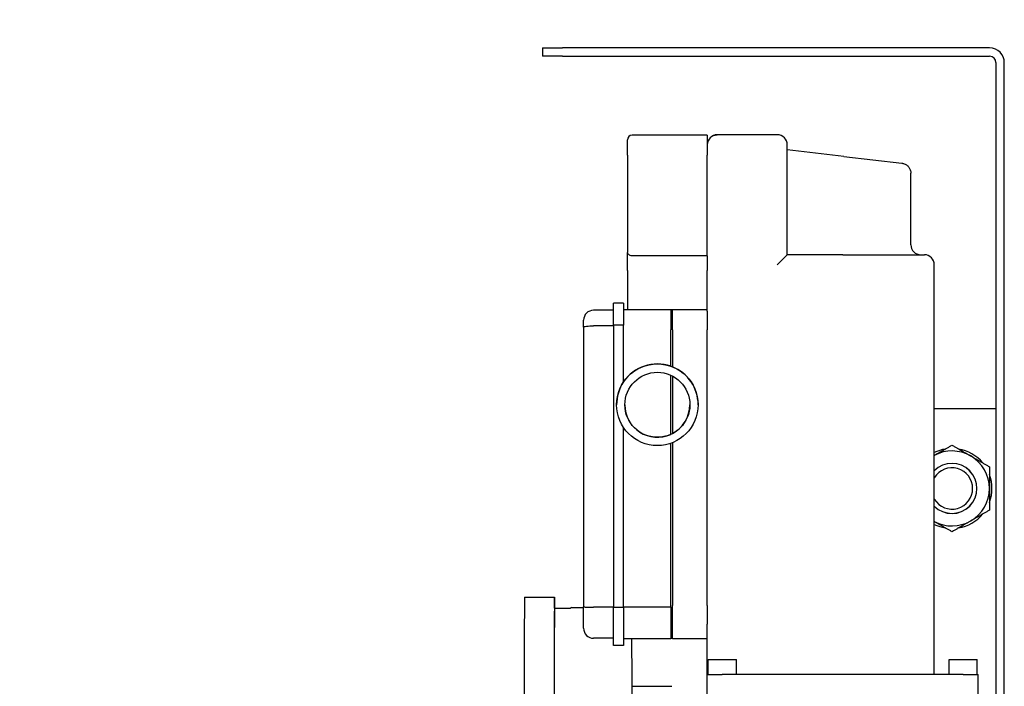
# Model space of a CAD drawing. Header units: inches. Extents: x 18 to 846, y -44 to 561.
# Tile 94 of 256: x 116 to 128, y 164 to 172. Entities that reach past the tile are written whole.
import ezdxf

# ---------------------------------------------------------------- set-up
doc = ezdxf.new("R2010")
doc.units = ezdxf.units.IN
doc.header["$LTSCALE"] = 24
doc.header["$MEASUREMENT"] = 0
doc.layers.add('Dimension (ANSI)', color=7, linetype='Continuous', lineweight=25)
doc.layers.add('Visible (ANSI)', color=7, linetype='Continuous', lineweight=30)
doc.styles.add('Note Text (ANSI)', font='tahoma.ttf')
doc.dimstyles.new('SB Fraction-16 (ANSI)', dxfattribs={"dimscale": 24, "dimtxt": 0.125, "dimasz": 0.098425, "dimexe": 0.125, "dimexo": 0.0625, "dimgap": 0.031496, "dimtad": 0, "dimtih": 1, "dimtoh": 1, "dimdec": 4, "dimrnd": 1e-08, "dimzin": 0, "dimdsep": 46, "dimlunit": 5, "dimtxsty": 'Note Text (ANSI)', "dimcen": 0.09, "dimdle": 0.393701, "dimclrd": 256, "dimclre": 256, "dimclrt": 256, "dimadec": 0, "dimazin": 3, "dimtfac": 0.96, "dimtofl": 0, "dimtmove": 0, "dimatfit": 3, "dimfxl": 1, "dimfrac": 2, "dimtolj": 1, "dimtzin": 12, "dimlwd": -1, "dimlwe": -1, "dimarcsym": 0})

# ---------------------------------------------------------------- blocks, each defined once
blk = doc.blocks.new('*D15')
at = {"layer": 'Defpoints', "color": 0, "transparency": 16777216}
for p in [(121.819, 380.582), (46.586, 92.87), (88.694, 92.87)]:
    blk.add_point(p, dxfattribs=at)
at = {"layer": 'Dimension (ANSI)', "transparency": 16777216}
for p, q in [((120.319, 380.582), (43.586, 380.582)), ((46.586, 378.219), (46.586, 242.375)), ((46.586, 95.232), (46.586, 237.076)), ((87.194, 92.87), (43.586, 92.87))]:
    blk.add_line(p, q, dxfattribs=at)
for points in [[(46.193, 378.219), (46.98, 378.219), (46.586, 380.582)], [(46.193, 95.232), (46.98, 95.232), (46.586, 92.87)]]:
    blk.add_solid(points, dxfattribs=at)
at = {"layer": 'Dimension (ANSI)', "transparency": 16777216, "insert": (37.446, 241.62), "char_height": 3, "attachment_point": 1, "style": 'Note Text (ANSI)'}
blk.add_mtext('\\A1;287 11/16', dxfattribs=at)

msp = doc.modelspace()

# ---------------------------------------------------------------- linework, layer by layer
at = {"layer": 'Visible (ANSI)'}
for p, q in [((122.26303, 171.964), (122.51303, 171.964)), ((122.26303, 171.964), (122.26303, 171.8594)), ((127.85234, 171.964), (122.51303, 171.964)), ((122.51303, 171.8594), (122.26303, 171.8594)), ((122.51303, 171.8594), (127.85234, 171.8594)), ((127.93134, 171.7804), (127.93134, 162.87859)), ((128.03594, 162.87859), (128.03594, 171.7804)), ((123.32245, 170.62324), (123.32245, 170.81324)), ((124.32245, 170.87324), (123.38245, 170.87324)), ((124.32245, 170.87324), (124.32245, 170.62324)), ((125.19745, 170.87859), (124.44745, 170.87859)), ((125.32245, 169.37859), (125.32245, 170.75359)), ((126.03, 170.60815), (125.32245, 170.69109)), ((123.32245, 170.62324), (123.32245, 169.40751)), ((124.32245, 169.36543), (124.32245, 170.62324)), ((126.03, 170.60815), (126.7565, 170.52298)), ((126.86695, 169.50359), (126.86695, 170.39883)), ((123.32245, 169.18091), (123.32245, 169.40751)), ((124.32245, 169.36543), (123.38245, 169.36543)), ((124.32245, 169.36543), (124.32245, 169.18091)), ((125.19745, 169.25359), (125.32245, 169.37859)), ((126.01545, 169.37859), (125.32245, 169.37859)), ((126.01545, 169.37859), (127.03595, 169.37859)), ((123.32245, 169.18091), (123.32245, 168.69109)), ((124.32245, 168.69109), (124.32245, 169.18091)), ((127.16095, 164.12859), (127.16095, 169.25359)), ((123.14995, 168.6845), (122.89995, 168.6845)), ((123.14995, 168.49683), (123.14995, 168.77328)), ((123.27495, 168.77328), (123.14995, 168.77328)), ((123.27495, 168.77328), (123.27495, 168.49683)), ((123.32245, 168.69109), (123.27495, 168.69109)), ((124.32245, 168.69109), (123.32245, 168.69109)), ((123.86495, 168.69109), (123.86495, 168.44109)), ((123.88495, 168.44109), (123.88495, 168.69109)), ((124.32245, 168.67285), (124.32245, 168.69109)), ((124.32245, 168.67285), (124.32245, 168.44109)), ((122.77495, 168.47407), (122.77495, 168.5595)), ((123.88495, 168.65107), (123.86495, 168.65107)), ((122.77495, 168.47407), (122.77495, 164.97751)), ((123.14995, 168.4887), (122.89995, 168.4887)), ((123.27495, 168.49683), (123.14995, 168.49683)), ((123.14995, 168.49683), (123.14995, 164.96818)), ((123.27495, 167.78856), (123.27495, 168.49683)), ((123.86495, 167.98464), (123.86495, 168.44109)), ((123.88495, 168.44109), (123.88495, 167.97721)), ((124.32245, 164.99153), (124.32245, 168.44109)), ((123.86495, 167.13282), (123.86495, 167.87298)), ((123.88495, 167.86327), (123.88495, 167.14254)), ((123.18745, 167.50291), (123.18745, 167.50287)), ((124.20745, 167.50293), (124.20745, 167.50287)), ((127.16095, 167.45649), (127.93134, 167.45649)), ((123.27495, 164.96818), (123.27495, 167.21723)), ((123.86495, 164.97128), (123.86495, 167.02116)), ((123.88495, 167.02859), (123.88495, 164.99153)), ((122.03499, 165.09858), (122.40999, 165.09858)), ((123.88495, 164.75425), (123.88495, 164.99153)), ((124.32245, 164.99153), (124.32245, 164.75977)), ((122.40999, 164.95958), (122.61118, 164.95958)), ((122.62399, 164.96678), (122.77495, 164.96678)), ((122.77495, 164.87915), (122.77495, 164.97751)), ((122.77495, 164.70798), (122.77495, 164.87915)), ((123.14995, 164.9715), (122.89995, 164.9715)), ((123.27495, 164.96818), (123.14995, 164.96818)), ((123.14995, 164.67625), (123.14995, 164.96818)), ((123.86495, 164.97128), (123.27495, 164.97128)), ((123.27495, 164.96818), (123.27495, 164.67625)), ((123.86495, 164.97128), (123.86495, 164.75425)), ((123.86495, 164.75425), (123.86495, 164.57639)), ((123.88495, 164.57639), (123.88495, 164.75425)), ((124.32245, 164.12859), (124.32245, 164.75977)), ((123.14995, 164.4942), (123.14995, 164.67625)), ((123.27495, 164.67625), (123.27495, 164.4942)), ((123.88495, 164.61641), (123.86495, 164.61641)), ((123.14995, 164.58298), (122.89995, 164.58298)), ((123.27495, 164.4942), (123.14995, 164.4942)), ((123.86495, 164.57639), (123.27495, 164.57639)), ((124.32245, 164.57639), (123.88495, 164.57639)), ((124.33445, 164.31609), (124.68545, 164.31609)), ((124.33445, 164.12859), (124.33445, 164.31609)), ((124.68545, 164.12859), (124.68545, 164.31609)), ((127.34545, 164.31609), (127.69645, 164.31609)), ((127.34545, 164.12859), (127.34545, 164.31609)), ((127.69645, 164.12859), (127.69645, 164.31609)), ((124.32245, 163.69109), (124.32245, 164.12859)), ((124.32245, 164.12859), (124.50995, 164.12859)), ((127.52095, 164.12859), (124.50995, 164.12859)), ((127.52095, 164.12859), (127.70845, 164.12859)), ((127.70845, 163.69109), (127.70845, 164.12859)), ((123.37648, 163.98278), (123.87699, 163.98278))]:
    msp.add_line(p, q, dxfattribs=at)
for radius in [0.51, 0.40625]:
    msp.add_circle((123.69745, 167.50287), radius, dxfattribs=at)
for centre, radius, start, end in [((127.85234, 171.7804), 0.1836, 0, 90), ((127.85234, 171.7804), 0.079, 0, 90), ((123.38245, 170.81324), 0.06, 90, 180), ((124.44745, 170.75359), 0.125, 90, 180), ((125.19745, 170.75359), 0.125, 0, 90), ((126.99195, 169.50359), 0.125, 180, 270), ((127.03595, 169.25359), 0.125, 0, 90), ((122.89995, 168.5595), 0.125, 90, 180), ((123.69745, 167.50293), 0.51, 70.826407, 145.937939), ((123.69745, 167.50293), 0.51, 68.429421, 70.826406), ((123.69745, 167.50293), 0.51, 0, 68.429422), ((123.69745, 167.50293), 0.40625, 180.00417, 294.349884), ((123.69745, 167.50293), 0.40625, 297.486426, 359.995833), ((123.69745, 167.50293), 0.40625, 294.349884, 297.486427), ((127.38152, 166.45649), 0.5, 99.635865, 116.176848), ((127.38152, 166.45649), 0.5, 39.635865, 80.364135), ((127.38152, 166.45649), 0.46875, 60, 118.070186), ((127.38152, 166.45649), 0.46875, 0, 60), ((127.38152, 166.45649), 0.31271, 225.141021, 134.858979), ((127.38152, 166.45649), 0.3125, 225.103427, 134.896573), ((127.38152, 166.45649), 0.2584, 211.393999, 148.606001), ((127.38152, 166.45649), 0.5, 339.635865, 20.364135), ((127.38152, 166.45649), 0.46875, 300, 0), ((127.38152, 166.45649), 0.5, 279.635865, 320.364135), ((127.38152, 166.45649), 0.46875, 241.929814, 300), ((127.38152, 166.45649), 0.5, 243.823152, 260.364135), ((122.62399, 164.95178), 0.015, 90, 148.667838), ((122.89995, 164.70798), 0.125, 180, 270)]:
    msp.add_arc(centre, radius, start, end, dxfattribs=at)
for centre, major_axis, ratio, start_param, end_param in [((123.69745, 167.50291), (0, 0.51), 0.99999971, 0.97630117, 1.57079633), ((123.69745, 167.50291), (0, 0.51), 0.99999971, 1.57087574, 1.57144526), ((122.40999, 163.73958), (0, 1.359), 0.0008784, 5.82695327, 9.88101), ((122.03499, 163.73958), (0, 1.359), 0.0008784, 0, 3.14159265), ((122.40999, 163.73958), (0, 1.22), 0.0008784, 0, 3.14159265)]:
    msp.add_ellipse(centre, major_axis=major_axis, ratio=ratio, start_param=start_param, end_param=end_param, dxfattribs=at)
for points, knots in [([(124.37969, 170.85857), (124.39173, 170.8663), (124.4051, 170.8719), (124.42325, 170.87628), (124.42809, 170.87715), (124.43777, 170.87831), (124.44264, 170.8786), (124.44745, 170.87859)], [0, 0, 0, 0, 0.11739168, 0.11739168, 0.159665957, 0.159665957, 0.202456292, 0.202456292, 0.202456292, 0.202456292]), ([(126.7565, 170.52298), (126.7571, 170.52291), (126.7577, 170.52283), (126.75976, 170.52256), (126.7612, 170.52233), (126.76699, 170.52134), (126.77129, 170.52035), (126.78828, 170.51551), (126.80059, 170.50977), (126.82291, 170.49482), (126.83315, 170.48533), (126.84954, 170.46395), (126.85593, 170.45185), (126.86463, 170.42631), (126.86697, 170.41248), (126.86695, 170.39883)], [0, 0, 0, 0, 0.004613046, 0.004613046, 0.015784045, 0.015784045, 0.049340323, 0.049340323, 0.15038132, 0.15038132, 0.254028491, 0.254028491, 0.355612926, 0.355612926, 0.459644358, 0.459644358, 0.459644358, 0.459644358]), ([(123.38245, 169.36543), (123.37437, 169.36543), (123.36612, 169.36708), (123.35145, 169.37272), (123.34502, 169.37664), (123.33468, 169.38475), (123.33013, 169.38959), (123.32401, 169.39903), (123.32245, 169.40362), (123.32245, 169.40751)], [0, 0, 0, 0, 0.061550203, 0.061550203, 0.123100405, 0.123100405, 0.18893457, 0.18893457, 0.254768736, 0.254768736, 0.254768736, 0.254768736]), ([(122.77495, 168.47407), (122.77495, 168.4741), (122.77495, 168.47412), (122.77499, 168.47534), (122.77587, 168.47646), (122.77929, 168.47859), (122.78183, 168.47958), (122.79157, 168.48228), (122.80084, 168.48378), (122.82402, 168.48623), (122.83769, 168.48715), (122.8677, 168.48839), (122.88374, 168.4887), (122.89995, 168.4887)], [-0.001484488, -0.001484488, -0.001484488, -0.001484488, 0, 0, 0.064392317, 0.064392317, 0.128830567, 0.128830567, 0.253141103, 0.253141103, 0.37689145, 0.37689145, 0.500393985, 0.500393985, 0.500393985, 0.500393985]), ([(122.77495, 164.97751), (122.77495, 164.97748), (122.77495, 164.97745), (122.77496, 164.97741), (122.77519, 164.97646), (122.77859, 164.97562), (122.78498, 164.97488), (122.79136, 164.97415), (122.80061, 164.97353), (122.8122, 164.97302), (122.82378, 164.97252), (122.83748, 164.97214), (122.85253, 164.97188), (122.86758, 164.97163), (122.88368, 164.9715), (122.89995, 164.9715)], [-0.500597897, -0.500597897, -0.500597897, -0.500597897, -0.496189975, -0.496189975, -0.496189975, -0.371974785, -0.371974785, -0.371974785, -0.247899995, -0.247899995, -0.247899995, -0.123927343, -0.123927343, -0.123927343, 0, 0, 0, 0]), ([(123.37619, 164.57633), (123.37622, 164.54147), (123.37625, 164.5043), (123.37635, 164.36948), (123.3764, 164.25993), (123.37648, 164.02966), (123.3765, 163.90607), (123.37651, 163.66044), (123.37649, 163.53534), (123.37643, 163.29927), (123.37639, 163.18536), (123.37626, 162.9828), (123.37619, 162.89163), (123.37602, 162.74314), (123.37592, 162.68397), (123.37576, 162.62301), (123.3757, 162.60703), (123.37562, 162.5915), (123.37559, 162.58773), (123.37555, 162.5838), (123.37553, 162.58285), (123.37549, 162.58117), (123.37549, 162.58075), (123.37539, 162.57885), (123.37536, 162.5784), (123.37526, 162.57712), (123.37519, 162.57625), (123.37492, 162.57403), (123.37473, 162.57272), (123.37427, 162.57017), (123.37401, 162.56895), (123.37322, 162.5657), (123.37261, 162.56363), (123.37059, 162.5579), (123.3689, 162.55426), (123.36385, 162.54559), (123.35998, 162.54074), (123.35069, 162.53204), (123.34503, 162.52822), (123.33291, 162.52261), (123.32631, 162.52075), (123.31728, 162.51972), (123.31488, 162.51958), (123.31249, 162.51958)], [2.44947065, 2.44947065, 2.44947065, 2.44947065, 2.83171356, 2.83171356, 3.76844355, 3.76844355, 4.70498136, 4.70498136, 5.64147898, 5.64147898, 6.57797344, 6.57797344, 7.51449865, 7.51449865, 8.45114308, 8.45114308, 8.95275422, 8.95275422, 9.19622916, 9.19622916, 9.31260875, 9.31260875, 9.37018672, 9.37018672, 9.38382203, 9.38382203, 9.39734794, 9.39734794, 9.40938741, 9.40938741, 9.41940921, 9.41940921, 9.43595188, 9.43595188, 9.46625052, 9.46625052, 9.51256428, 9.51256428, 9.56331102, 9.56331102, 9.61429854, 9.61429854, 9.63255414, 9.63255414, 9.63255414, 9.63255414])]:
    msp.add_open_spline(points, degree=3, knots=knots, dxfattribs=at)
for points, weights in [([(127.16095, 166.87041), (127.26335, 166.92953), (127.38152, 166.99776)], [1.00436496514, 1.03562995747, 1]), ([(127.38152, 166.99776), (127.50712, 166.92524), (127.61589, 166.86244)], [1, 1.0379548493, 1]), ([(127.61589, 166.86244), (127.72467, 166.79964), (127.85027, 166.72713)], [1, 1.0379548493, 1]), ([(127.85027, 166.72713), (127.85027, 166.58209), (127.85027, 166.45649)], [1, 1.0379548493, 1]), ([(127.85027, 166.45649), (127.85027, 166.33089), (127.85027, 166.18586)], [1, 1.0379548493, 1]), ([(127.85027, 166.18586), (127.72467, 166.11334), (127.61589, 166.05054)], [1, 1.0379548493, 1]), ([(127.38152, 165.91523), (127.26335, 165.98345), (127.16095, 166.04257)], [1, 1.03562995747, 1.00436496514]), ([(127.61589, 166.05054), (127.50712, 165.98774), (127.38152, 165.91523)], [1, 1.0379548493, 1])]:
    msp.add_rational_spline(points, weights, degree=2, dxfattribs=at)

# ---------------------------------------------------------------- dimensions: what is measured, and where the dimension line sits
at = {"layer": 'Dimension (ANSI)'}
dim = msp.add_linear_dim(base=(46.58635, 92.8698), p1=(121.81912, 380.5815), p2=(88.69412, 92.8698), angle=270, dimstyle='SB Fraction-16 (ANSI)', override={"dimgap": 0.031496, "dimdec": 4, "dimtol": 0, "dimlim": 0, "dimtp": 0, "dimtm": 0, "dimtdec": 2, "dimatfit": 1}, dxfattribs=at)
dim.commit()
dim.dimension.update_dxf_attribs({"geometry": '*D15', "text_midpoint": (46.58635, 239.72565), "dimtype": 160})

doc.saveas('drawing.dxf')
